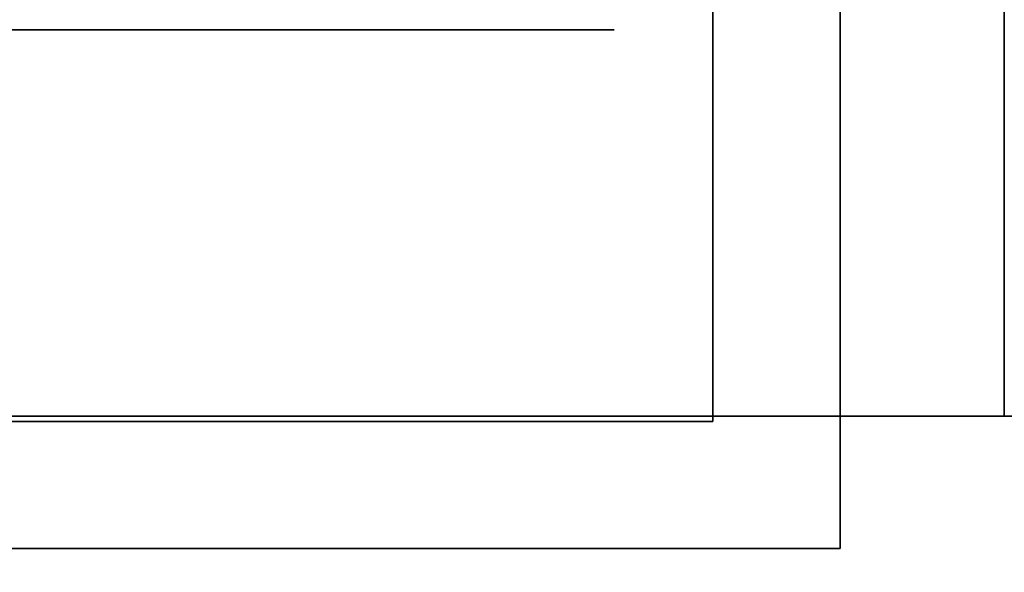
# Model space of a CAD drawing. Extents: x -1299 to -1246.9, y 2743.7 to 2747.9.
# Tile 136 of 256: x -1297.0293 to -1296.9921, y 2746.9406 to 2746.9614. Entities that reach past the tile are written whole.
import ezdxf

# ---------------------------------------------------------------- set-up
doc = ezdxf.new("R2010")
doc.units = 0
doc.header["$LTSCALE"] = 150
doc.header["$MEASUREMENT"] = 0
doc.layers.add('3DFACE_BOLT', color=7, linetype='CONTINUOUS')
doc.layers.add('3DFACE_SHAPE', color=7, linetype='CONTINUOUS')

msp = doc.modelspace()

# ---------------------------------------------------------------- linework, layer by layer
at = {"layer": '3DFACE_BOLT', "color": 1}
for points, invisible_edges in [([(-1297.027827, 2746.928449, 0.065528), (-1297.028219, 2746.928449, 0.068), (-1297.027827, 2746.978449, 0.065528)], 14), ([(-1297.027827, 2746.978449, 0.065528), (-1297.028219, 2746.928449, 0.068), (-1297.028219, 2746.978449, 0.068)], 3), ([(-1297.028219, 2746.928449, 0.068), (-1297.027827, 2746.928449, 0.070472), (-1297.028219, 2746.978449, 0.068)], 14), ([(-1297.028219, 2746.978449, 0.068), (-1297.027827, 2746.928449, 0.070472), (-1297.027827, 2746.978449, 0.070472)], 3), ([(-1297.027827, 2746.928449, 0.135528), (-1297.028219, 2746.928449, 0.138), (-1297.027827, 2746.978449, 0.135528)], 14), ([(-1297.027827, 2746.978449, 0.135528), (-1297.028219, 2746.928449, 0.138), (-1297.028219, 2746.978449, 0.138)], 3), ([(-1297.028219, 2746.928449, 0.138), (-1297.027827, 2746.928449, 0.140472), (-1297.028219, 2746.978449, 0.138)], 14), ([(-1297.028219, 2746.978449, 0.138), (-1297.027827, 2746.928449, 0.140472), (-1297.027827, 2746.978449, 0.140472)], 3), ([(-1297.026691, 2746.928449, 0.063298), (-1297.027827, 2746.928449, 0.065528), (-1297.026691, 2746.978449, 0.063298)], 14), ([(-1297.026691, 2746.978449, 0.063298), (-1297.027827, 2746.928449, 0.065528), (-1297.027827, 2746.978449, 0.065528)], 3), ([(-1297.027827, 2746.928449, 0.070472), (-1297.026691, 2746.928449, 0.072702), (-1297.027827, 2746.978449, 0.070472)], 14), ([(-1297.027827, 2746.978449, 0.070472), (-1297.026691, 2746.928449, 0.072702), (-1297.026691, 2746.978449, 0.072702)], 3), ([(-1297.026691, 2746.928449, 0.133298), (-1297.027827, 2746.928449, 0.135528), (-1297.026691, 2746.978449, 0.133298)], 14), ([(-1297.026691, 2746.978449, 0.133298), (-1297.027827, 2746.928449, 0.135528), (-1297.027827, 2746.978449, 0.135528)], 3), ([(-1297.027827, 2746.928449, 0.140472), (-1297.026691, 2746.928449, 0.142702), (-1297.027827, 2746.978449, 0.140472)], 14), ([(-1297.027827, 2746.978449, 0.140472), (-1297.026691, 2746.928449, 0.142702), (-1297.026691, 2746.978449, 0.142702)], 3), ([(-1297.024921, 2746.928449, 0.061528), (-1297.026691, 2746.928449, 0.063298), (-1297.024921, 2746.978449, 0.061528)], 14), ([(-1297.024921, 2746.978449, 0.061528), (-1297.026691, 2746.928449, 0.063298), (-1297.026691, 2746.978449, 0.063298)], 3), ([(-1297.026691, 2746.928449, 0.072702), (-1297.024921, 2746.928449, 0.074472), (-1297.026691, 2746.978449, 0.072702)], 14), ([(-1297.026691, 2746.978449, 0.072702), (-1297.024921, 2746.928449, 0.074472), (-1297.024921, 2746.978449, 0.074472)], 3), ([(-1297.024921, 2746.928449, 0.131528), (-1297.026691, 2746.928449, 0.133298), (-1297.024921, 2746.978449, 0.131528)], 14), ([(-1297.024921, 2746.978449, 0.131528), (-1297.026691, 2746.928449, 0.133298), (-1297.026691, 2746.978449, 0.133298)], 3), ([(-1297.026691, 2746.928449, 0.142702), (-1297.024921, 2746.928449, 0.144472), (-1297.026691, 2746.978449, 0.142702)], 14), ([(-1297.026691, 2746.978449, 0.142702), (-1297.024921, 2746.928449, 0.144472), (-1297.024921, 2746.978449, 0.144472)], 3), ([(-1297.022691, 2746.928449, 0.060392), (-1297.024921, 2746.928449, 0.061528), (-1297.022691, 2746.978449, 0.060392)], 14), ([(-1297.022691, 2746.978449, 0.060392), (-1297.024921, 2746.928449, 0.061528), (-1297.024921, 2746.978449, 0.061528)], 3), ([(-1297.024921, 2746.928449, 0.074472), (-1297.022691, 2746.928449, 0.075608), (-1297.024921, 2746.978449, 0.074472)], 14), ([(-1297.024921, 2746.978449, 0.074472), (-1297.022691, 2746.928449, 0.075608), (-1297.022691, 2746.978449, 0.075608)], 3), ([(-1297.022691, 2746.928449, 0.130392), (-1297.024921, 2746.928449, 0.131528), (-1297.022691, 2746.978449, 0.130392)], 14), ([(-1297.022691, 2746.978449, 0.130392), (-1297.024921, 2746.928449, 0.131528), (-1297.024921, 2746.978449, 0.131528)], 3), ([(-1297.024921, 2746.928449, 0.144472), (-1297.022691, 2746.928449, 0.145608), (-1297.024921, 2746.978449, 0.144472)], 14), ([(-1297.024921, 2746.978449, 0.144472), (-1297.022691, 2746.928449, 0.145608), (-1297.022691, 2746.978449, 0.145608)], 3), ([(-1297.020219, 2746.928449, 0.06), (-1297.022691, 2746.928449, 0.060392), (-1297.020219, 2746.978449, 0.06)], 14), ([(-1297.020219, 2746.978449, 0.06), (-1297.022691, 2746.928449, 0.060392), (-1297.022691, 2746.978449, 0.060392)], 3), ([(-1297.022691, 2746.928449, 0.075608), (-1297.020219, 2746.928449, 0.076), (-1297.022691, 2746.978449, 0.075608)], 14), ([(-1297.022691, 2746.978449, 0.075608), (-1297.020219, 2746.928449, 0.076), (-1297.020219, 2746.978449, 0.076)], 3), ([(-1297.020219, 2746.928449, 0.13), (-1297.022691, 2746.928449, 0.130392), (-1297.020219, 2746.978449, 0.13)], 14), ([(-1297.020219, 2746.978449, 0.13), (-1297.022691, 2746.928449, 0.130392), (-1297.022691, 2746.978449, 0.130392)], 3), ([(-1297.022691, 2746.928449, 0.145608), (-1297.020219, 2746.928449, 0.146), (-1297.022691, 2746.978449, 0.145608)], 14), ([(-1297.022691, 2746.978449, 0.145608), (-1297.020219, 2746.928449, 0.146), (-1297.020219, 2746.978449, 0.146)], 3), ([(-1297.017747, 2746.928449, 0.060392), (-1297.020219, 2746.928449, 0.06), (-1297.017747, 2746.978449, 0.060392)], 14), ([(-1297.017747, 2746.978449, 0.060392), (-1297.020219, 2746.928449, 0.06), (-1297.020219, 2746.978449, 0.06)], 3), ([(-1297.020219, 2746.928449, 0.076), (-1297.017747, 2746.928449, 0.075608), (-1297.020219, 2746.978449, 0.076)], 14), ([(-1297.020219, 2746.978449, 0.076), (-1297.017747, 2746.928449, 0.075608), (-1297.017747, 2746.978449, 0.075608)], 3), ([(-1297.017747, 2746.928449, 0.130392), (-1297.020219, 2746.928449, 0.13), (-1297.017747, 2746.978449, 0.130392)], 14), ([(-1297.017747, 2746.978449, 0.130392), (-1297.020219, 2746.928449, 0.13), (-1297.020219, 2746.978449, 0.13)], 3), ([(-1297.020219, 2746.928449, 0.146), (-1297.017747, 2746.928449, 0.145608), (-1297.020219, 2746.978449, 0.146)], 14), ([(-1297.020219, 2746.978449, 0.146), (-1297.017747, 2746.928449, 0.145608), (-1297.017747, 2746.978449, 0.145608)], 3), ([(-1297.015516, 2746.928449, 0.061528), (-1297.017747, 2746.928449, 0.060392), (-1297.015516, 2746.978449, 0.061528)], 14), ([(-1297.015516, 2746.978449, 0.061528), (-1297.017747, 2746.928449, 0.060392), (-1297.017747, 2746.978449, 0.060392)], 3), ([(-1297.017747, 2746.928449, 0.075608), (-1297.015516, 2746.928449, 0.074472), (-1297.017747, 2746.978449, 0.075608)], 14), ([(-1297.017747, 2746.978449, 0.075608), (-1297.015516, 2746.928449, 0.074472), (-1297.015516, 2746.978449, 0.074472)], 3), ([(-1297.015516, 2746.928449, 0.131528), (-1297.017747, 2746.928449, 0.130392), (-1297.015516, 2746.978449, 0.131528)], 14), ([(-1297.015516, 2746.978449, 0.131528), (-1297.017747, 2746.928449, 0.130392), (-1297.017747, 2746.978449, 0.130392)], 3), ([(-1297.017747, 2746.928449, 0.145608), (-1297.015516, 2746.928449, 0.144472), (-1297.017747, 2746.978449, 0.145608)], 14), ([(-1297.017747, 2746.978449, 0.145608), (-1297.015516, 2746.928449, 0.144472), (-1297.015516, 2746.978449, 0.144472)], 3), ([(-1297.013747, 2746.928449, 0.063298), (-1297.015516, 2746.928449, 0.061528), (-1297.013747, 2746.978449, 0.063298)], 14), ([(-1297.013747, 2746.978449, 0.063298), (-1297.015516, 2746.928449, 0.061528), (-1297.015516, 2746.978449, 0.061528)], 3), ([(-1297.015516, 2746.928449, 0.074472), (-1297.013747, 2746.928449, 0.072702), (-1297.015516, 2746.978449, 0.074472)], 14), ([(-1297.015516, 2746.978449, 0.074472), (-1297.013747, 2746.928449, 0.072702), (-1297.013747, 2746.978449, 0.072702)], 3), ([(-1297.013747, 2746.928449, 0.133298), (-1297.015516, 2746.928449, 0.131528), (-1297.013747, 2746.978449, 0.133298)], 14), ([(-1297.013747, 2746.978449, 0.133298), (-1297.015516, 2746.928449, 0.131528), (-1297.015516, 2746.978449, 0.131528)], 3), ([(-1297.015516, 2746.928449, 0.144472), (-1297.013747, 2746.928449, 0.142702), (-1297.015516, 2746.978449, 0.144472)], 14), ([(-1297.015516, 2746.978449, 0.144472), (-1297.013747, 2746.928449, 0.142702), (-1297.013747, 2746.978449, 0.142702)], 3), ([(-1297.01261, 2746.928449, 0.065528), (-1297.013747, 2746.928449, 0.063298), (-1297.01261, 2746.978449, 0.065528)], 14), ([(-1297.01261, 2746.978449, 0.065528), (-1297.013747, 2746.928449, 0.063298), (-1297.013747, 2746.978449, 0.063298)], 3), ([(-1297.013747, 2746.928449, 0.072702), (-1297.01261, 2746.928449, 0.070472), (-1297.013747, 2746.978449, 0.072702)], 14), ([(-1297.013747, 2746.978449, 0.072702), (-1297.01261, 2746.928449, 0.070472), (-1297.01261, 2746.978449, 0.070472)], 3), ([(-1297.01261, 2746.928449, 0.135528), (-1297.013747, 2746.928449, 0.133298), (-1297.01261, 2746.978449, 0.135528)], 14), ([(-1297.01261, 2746.978449, 0.135528), (-1297.013747, 2746.928449, 0.133298), (-1297.013747, 2746.978449, 0.133298)], 3), ([(-1297.013747, 2746.928449, 0.142702), (-1297.01261, 2746.928449, 0.140472), (-1297.013747, 2746.978449, 0.142702)], 14), ([(-1297.013747, 2746.978449, 0.142702), (-1297.01261, 2746.928449, 0.140472), (-1297.01261, 2746.978449, 0.140472)], 3), ([(-1297.012219, 2746.928449, 0.068), (-1297.01261, 2746.928449, 0.065528), (-1297.012219, 2746.978449, 0.068)], 14), ([(-1297.012219, 2746.978449, 0.068), (-1297.01261, 2746.928449, 0.065528), (-1297.01261, 2746.978449, 0.065528)], 3), ([(-1297.01261, 2746.928449, 0.070472), (-1297.012219, 2746.928449, 0.068), (-1297.01261, 2746.978449, 0.070472)], 14), ([(-1297.01261, 2746.978449, 0.070472), (-1297.012219, 2746.928449, 0.068), (-1297.012219, 2746.978449, 0.068)], 3), ([(-1297.012219, 2746.928449, 0.138), (-1297.01261, 2746.928449, 0.135528), (-1297.012219, 2746.978449, 0.138)], 14), ([(-1297.012219, 2746.978449, 0.138), (-1297.01261, 2746.928449, 0.135528), (-1297.01261, 2746.978449, 0.135528)], 3), ([(-1297.01261, 2746.928449, 0.140472), (-1297.012219, 2746.928449, 0.138), (-1297.01261, 2746.978449, 0.140472)], 14), ([(-1297.01261, 2746.978449, 0.140472), (-1297.012219, 2746.928449, 0.138), (-1297.012219, 2746.978449, 0.138)], 3), ([(-1297.026906, 2746.946249, 0.056417), (-1297.033594, 2746.946249, 0.068), (-1297.026906, 2746.961049, 0.056417)], 14), ([(-1297.026906, 2746.961049, 0.056417), (-1297.033594, 2746.946249, 0.068), (-1297.033594, 2746.961049, 0.068)], 3), ([(-1297.033594, 2746.946249, 0.068), (-1297.026906, 2746.946249, 0.079583), (-1297.033594, 2746.961049, 0.068)], 14), ([(-1297.033594, 2746.961049, 0.068), (-1297.026906, 2746.946249, 0.079583), (-1297.026906, 2746.961049, 0.079583)], 3), ([(-1297.026906, 2746.961049, 0.056417), (-1297.033594, 2746.961049, 0.068), (-1297.026906, 2746.961049, 0.079583)], 12), ([(-1297.026906, 2746.946249, 0.126417), (-1297.033594, 2746.946249, 0.138), (-1297.026906, 2746.961049, 0.126417)], 14), ([(-1297.026906, 2746.961049, 0.126417), (-1297.033594, 2746.946249, 0.138), (-1297.033594, 2746.961049, 0.138)], 3), ([(-1297.033594, 2746.946249, 0.138), (-1297.026906, 2746.946249, 0.149583), (-1297.033594, 2746.961049, 0.138)], 14), ([(-1297.033594, 2746.961049, 0.138), (-1297.026906, 2746.946249, 0.149583), (-1297.026906, 2746.961049, 0.149583)], 3), ([(-1297.026906, 2746.961049, 0.126417), (-1297.033594, 2746.961049, 0.138), (-1297.026906, 2746.961049, 0.149583)], 12), ([(-1297.013531, 2746.946249, 0.056417), (-1297.026906, 2746.946249, 0.056417), (-1297.013531, 2746.961049, 0.056417)], 14), ([(-1297.013531, 2746.961049, 0.056417), (-1297.026906, 2746.946249, 0.056417), (-1297.026906, 2746.961049, 0.056417)], 3), ([(-1297.026906, 2746.946249, 0.079583), (-1297.013531, 2746.946249, 0.079583), (-1297.026906, 2746.961049, 0.079583)], 14), ([(-1297.026906, 2746.961049, 0.079583), (-1297.013531, 2746.946249, 0.079583), (-1297.013531, 2746.961049, 0.079583)], 3), ([(-1297.013531, 2746.961049, 0.056417), (-1297.026906, 2746.961049, 0.056417), (-1297.013531, 2746.961049, 0.079583)], 14), ([(-1297.013531, 2746.961049, 0.079583), (-1297.026906, 2746.961049, 0.056417), (-1297.026906, 2746.961049, 0.079583)], 3), ([(-1297.013531, 2746.946249, 0.126417), (-1297.026906, 2746.946249, 0.126417), (-1297.013531, 2746.961049, 0.126417)], 14), ([(-1297.013531, 2746.961049, 0.126417), (-1297.026906, 2746.946249, 0.126417), (-1297.026906, 2746.961049, 0.126417)], 3), ([(-1297.026906, 2746.946249, 0.149583), (-1297.013531, 2746.946249, 0.149583), (-1297.026906, 2746.961049, 0.149583)], 14), ([(-1297.026906, 2746.961049, 0.149583), (-1297.013531, 2746.946249, 0.149583), (-1297.013531, 2746.961049, 0.149583)], 3), ([(-1297.013531, 2746.961049, 0.126417), (-1297.026906, 2746.961049, 0.126417), (-1297.013531, 2746.961049, 0.149583)], 14), ([(-1297.013531, 2746.961049, 0.149583), (-1297.026906, 2746.961049, 0.126417), (-1297.026906, 2746.961049, 0.149583)], 3), ([(-1297.006844, 2746.946249, 0.068), (-1297.013531, 2746.946249, 0.056417), (-1297.006844, 2746.961049, 0.068)], 14), ([(-1297.006844, 2746.961049, 0.068), (-1297.013531, 2746.946249, 0.056417), (-1297.013531, 2746.961049, 0.056417)], 3), ([(-1297.013531, 2746.946249, 0.079583), (-1297.006844, 2746.946249, 0.068), (-1297.013531, 2746.961049, 0.079583)], 14), ([(-1297.013531, 2746.961049, 0.079583), (-1297.006844, 2746.946249, 0.068), (-1297.006844, 2746.961049, 0.068)], 3), ([(-1297.006844, 2746.961049, 0.068), (-1297.013531, 2746.961049, 0.056417), (-1297.013531, 2746.961049, 0.079583)], 2), ([(-1297.006844, 2746.946249, 0.138), (-1297.013531, 2746.946249, 0.126417), (-1297.006844, 2746.961049, 0.138)], 14), ([(-1297.006844, 2746.961049, 0.138), (-1297.013531, 2746.946249, 0.126417), (-1297.013531, 2746.961049, 0.126417)], 3), ([(-1297.013531, 2746.946249, 0.149583), (-1297.006844, 2746.946249, 0.138), (-1297.013531, 2746.961049, 0.149583)], 14), ([(-1297.013531, 2746.961049, 0.149583), (-1297.006844, 2746.946249, 0.138), (-1297.006844, 2746.961049, 0.138)], 3), ([(-1297.006844, 2746.961049, 0.138), (-1297.013531, 2746.961049, 0.126417), (-1297.013531, 2746.961049, 0.149583)], 2), ([(-1297.026906, 2746.946249, 0.079583), (-1297.033594, 2746.946249, 0.068), (-1297.026906, 2746.946249, 0.056417)], 12), ([(-1297.026906, 2746.946249, 0.149583), (-1297.033594, 2746.946249, 0.138), (-1297.026906, 2746.946249, 0.126417)], 12), ([(-1297.013531, 2746.946249, 0.079583), (-1297.026906, 2746.946249, 0.079583), (-1297.013531, 2746.946249, 0.056417)], 14), ([(-1297.013531, 2746.946249, 0.056417), (-1297.026906, 2746.946249, 0.079583), (-1297.026906, 2746.946249, 0.056417)], 3), ([(-1297.013531, 2746.946249, 0.149583), (-1297.026906, 2746.946249, 0.149583), (-1297.013531, 2746.946249, 0.126417)], 14), ([(-1297.013531, 2746.946249, 0.126417), (-1297.026906, 2746.946249, 0.149583), (-1297.026906, 2746.946249, 0.126417)], 3), ([(-1297.006844, 2746.946249, 0.068), (-1297.013531, 2746.946249, 0.079583), (-1297.013531, 2746.946249, 0.056417)], 2), ([(-1297.006844, 2746.946249, 0.138), (-1297.013531, 2746.946249, 0.149583), (-1297.013531, 2746.946249, 0.126417)], 2)]:
    msp.add_3dface(points, dxfattribs=dict(at, invisible_edges=invisible_edges))
at = {"layer": '3DFACE_SHAPE', "color": 13}
for points, invisible_edges in [([(-1297.046219, 2747.884449, 0.206), (-1297.046219, 2746.946449, 0.206), (-1296.944219, 2747.884449, 0.206)], 2), ([(-1297.046219, 2746.946449, 0.206), (-1296.944219, 2746.946449, 0.206), (-1296.944219, 2747.884449, 0.206)], 12), ([(-1296.998319, 2747.884449, 0.198), (-1296.998319, 2746.946449, 0.198), (-1297.046219, 2747.884449, 0.198)], 2), ([(-1296.998319, 2746.946449, 0.198), (-1297.046219, 2746.946449, 0.198), (-1297.046219, 2747.884449, 0.198)], 12), ([(-1297.046219, 2747.884449, 0.008), (-1297.046219, 2746.946449, 0.008), (-1296.998319, 2747.884449, 0.008)], 2), ([(-1297.046219, 2746.946449, 0.008), (-1296.998319, 2746.946449, 0.008), (-1296.998319, 2747.884449, 0.008)], 12), ([(-1296.944219, 2747.884449), (-1296.944219, 2746.946449), (-1297.046219, 2747.884449)], 2), ([(-1296.944219, 2746.946449), (-1297.046219, 2746.946449), (-1297.046219, 2747.884449)], 12), ([(-1296.998319, 2747.884449, 0.198), (-1296.998319, 2746.966449, 0.1465), (-1296.998319, 2746.946449, 0.198)], 3), ([(-1296.998319, 2747.808449, 0.0595), (-1296.998319, 2747.884449, 0.008), (-1296.998319, 2746.946449, 0.008)], 13), ([(-1296.992119, 2746.966449, 0.0595), (-1296.992119, 2746.946449, 0.008), (-1296.992119, 2747.884449, 0.008)], 13), ([(-1296.992119, 2747.884449, 0.008), (-1296.992119, 2746.946449, 0.008), (-1296.944219, 2747.884449, 0.008)], 2), ([(-1296.992119, 2746.946449, 0.008), (-1296.944219, 2746.946449, 0.008), (-1296.944219, 2747.884449, 0.008)], 12), ([(-1296.944219, 2747.884449, 0.198), (-1296.944219, 2746.946449, 0.198), (-1296.992119, 2747.858449, 0.198)], 14), ([(-1296.944219, 2746.946449, 0.198), (-1296.992119, 2747.808449, 0.198), (-1296.992119, 2747.858449, 0.198)], 13), ([(-1296.998319, 2746.946449, 0.008), (-1296.998319, 2746.966449, 0.0595), (-1296.998319, 2747.808449, 0.0595)], 15), ([(-1296.992119, 2746.966449, 0.198), (-1296.992119, 2747.808449, 0.198), (-1296.944219, 2746.946449, 0.198)], 14), ([(-1297.003119, 2746.946249, 0.033), (-1297.003119, 2746.972459, 0.06199), (-1297.003119, 2746.992449, 0.033)], 3), ([(-1297.003119, 2746.966449, 0.173), (-1297.003119, 2746.946249, 0.173), (-1296.998319, 2746.992449, 0.173)], 14), ([(-1296.998319, 2746.992449, 0.173), (-1297.003119, 2746.946249, 0.173), (-1296.998319, 2746.941449, 0.173)], 3), ([(-1297.003119, 2746.946249, 0.033), (-1296.998319, 2746.992449, 0.033), (-1296.998319, 2746.941449, 0.033)], 13), ([(-1297.003119, 2746.946249, 0.033), (-1297.003119, 2746.992449, 0.033), (-1296.998319, 2746.992449, 0.033)], 12), ([(-1296.998319, 2746.941449, 0.173), (-1296.998319, 2746.972459, 0.14401), (-1296.998319, 2746.992449, 0.173)], 3), ([(-1296.998319, 2746.992449, 0.033), (-1296.998319, 2746.966449, 0.0595), (-1296.998319, 2746.960438, 0.06199)], 13), ([(-1296.998319, 2746.992449, 0.033), (-1296.998319, 2746.960438, 0.06199), (-1296.998319, 2746.941449, 0.033)], 3), ([(-1297.003119, 2746.946249, 0.033), (-1297.003119, 2746.966449, 0.0595), (-1297.003119, 2746.972459, 0.06199)], 13), ([(-1296.998319, 2746.966449, 0.1465), (-1296.998319, 2746.972459, 0.14401), (-1296.998319, 2746.941449, 0.173)], 14), ([(-1297.003119, 2746.966449, 0.1465), (-1297.003119, 2746.960438, 0.14401), (-1297.003119, 2746.966449, 0.173)], 14), ([(-1297.003119, 2746.966449, 0.173), (-1297.003119, 2746.960438, 0.14401), (-1297.003119, 2746.946249, 0.173)], 15), ([(-1297.003119, 2746.966449, 0.0765), (-1297.003119, 2746.960438, 0.07401), (-1297.003119, 2746.966449, 0.1295)], 14), ([(-1297.003119, 2746.960438, 0.07401), (-1297.003119, 2746.957949, 0.068), (-1297.003119, 2746.966449, 0.1295)], 14), ([(-1297.003119, 2746.966449, 0.1295), (-1297.003119, 2746.957949, 0.068), (-1297.003119, 2746.960438, 0.13199)], 15), ([(-1297.003119, 2746.960438, 0.06199), (-1297.003119, 2746.966449, 0.0595), (-1297.003119, 2746.946249, 0.033)], 14), ([(-1297.003119, 2746.960438, 0.13199), (-1296.998319, 2746.960438, 0.13199), (-1297.003119, 2746.966449, 0.1295)], 3), ([(-1296.998319, 2746.960438, 0.13199), (-1296.998319, 2746.966449, 0.1295), (-1297.003119, 2746.966449, 0.1295)], 14), ([(-1297.003119, 2746.966449, 0.1465), (-1296.998319, 2746.966449, 0.1465), (-1297.003119, 2746.960438, 0.14401)], 3), ([(-1296.998319, 2746.966449, 0.1465), (-1296.998319, 2746.960438, 0.14401), (-1297.003119, 2746.960438, 0.14401)], 14), ([(-1297.003119, 2746.960438, 0.06199), (-1296.998319, 2746.960438, 0.06199), (-1297.003119, 2746.966449, 0.0595)], 3), ([(-1296.998319, 2746.960438, 0.06199), (-1296.998319, 2746.966449, 0.0595), (-1297.003119, 2746.966449, 0.0595)], 14), ([(-1297.003119, 2746.966449, 0.0765), (-1296.998319, 2746.966449, 0.0765), (-1297.003119, 2746.960438, 0.07401)], 3), ([(-1296.998319, 2746.966449, 0.0765), (-1296.998319, 2746.960438, 0.07401), (-1297.003119, 2746.960438, 0.07401)], 14), ([(-1296.998319, 2746.960438, 0.14401), (-1296.998319, 2746.966449, 0.1465), (-1296.998319, 2746.941449, 0.138)], 14), ([(-1296.998319, 2746.941449, 0.138), (-1296.998319, 2746.966449, 0.1465), (-1296.998319, 2746.941449, 0.173)], 15), ([(-1296.998319, 2746.960438, 0.07401), (-1296.998319, 2746.966449, 0.0765), (-1296.998319, 2746.960438, 0.13199)], 14), ([(-1296.998319, 2746.966449, 0.0765), (-1296.998319, 2746.966449, 0.1295), (-1296.998319, 2746.960438, 0.13199)], 13), ([(-1296.998319, 2746.966449, 0.1465), (-1296.992119, 2746.966449, 0.1465), (-1296.998319, 2746.960438, 0.14401)], 3), ([(-1296.992119, 2746.966449, 0.1465), (-1296.992119, 2746.960438, 0.14401), (-1296.998319, 2746.960438, 0.14401)], 14), ([(-1296.998319, 2746.960438, 0.13199), (-1296.992119, 2746.960438, 0.13199), (-1296.998319, 2746.966449, 0.1295)], 3), ([(-1296.992119, 2746.960438, 0.13199), (-1296.992119, 2746.966449, 0.1295), (-1296.998319, 2746.966449, 0.1295)], 14), ([(-1296.998319, 2746.966449, 0.0765), (-1296.992119, 2746.966449, 0.0765), (-1296.998319, 2746.960438, 0.07401)], 3), ([(-1296.992119, 2746.966449, 0.0765), (-1296.992119, 2746.960438, 0.07401), (-1296.998319, 2746.960438, 0.07401)], 14), ([(-1296.998319, 2746.960438, 0.06199), (-1296.992119, 2746.960438, 0.06199), (-1296.998319, 2746.966449, 0.0595)], 3), ([(-1296.992119, 2746.960438, 0.06199), (-1296.992119, 2746.966449, 0.0595), (-1296.998319, 2746.966449, 0.0595)], 14), ([(-1296.998319, 2746.966449, 0.1465), (-1296.998319, 2746.960438, 0.14401), (-1296.998319, 2746.946449, 0.198)], 14), ([(-1296.998319, 2746.966449, 0.0765), (-1296.998319, 2746.960438, 0.07401), (-1296.998319, 2746.966449, 0.1295)], 14), ([(-1296.998319, 2746.960438, 0.07401), (-1296.998319, 2746.957949, 0.068), (-1296.998319, 2746.966449, 0.1295)], 14), ([(-1296.998319, 2746.966449, 0.1295), (-1296.998319, 2746.957949, 0.068), (-1296.998319, 2746.960438, 0.13199)], 3), ([(-1296.998319, 2746.960438, 0.06199), (-1296.998319, 2746.966449, 0.0595), (-1296.998319, 2746.946449, 0.008)], 14), ([(-1296.992119, 2746.966449, 0.0595), (-1296.992119, 2746.960438, 0.06199), (-1296.992119, 2746.946449, 0.008)], 14), ([(-1296.992119, 2746.966449, 0.1295), (-1296.992119, 2746.960438, 0.13199), (-1296.992119, 2746.966449, 0.0765)], 14), ([(-1296.992119, 2746.960438, 0.13199), (-1296.992119, 2746.957949, 0.138), (-1296.992119, 2746.966449, 0.0765)], 14), ([(-1296.992119, 2746.966449, 0.0765), (-1296.992119, 2746.957949, 0.138), (-1296.992119, 2746.960438, 0.07401)], 15), ([(-1296.992119, 2746.946449, 0.198), (-1296.992119, 2746.960438, 0.14401), (-1296.992119, 2746.966449, 0.198)], 3), ([(-1296.992119, 2746.960438, 0.14401), (-1296.992119, 2746.966449, 0.1465), (-1296.992119, 2746.966449, 0.198)], 14), ([(-1296.992119, 2746.946449, 0.198), (-1296.992119, 2746.966449, 0.198), (-1296.944219, 2746.946449, 0.198)], 2), ([(-1297.003119, 2746.960438, 0.14401), (-1297.003119, 2746.957949, 0.138), (-1297.003119, 2746.946249, 0.173)], 14), ([(-1297.003119, 2746.957949, 0.138), (-1297.003119, 2746.960438, 0.13199), (-1297.003119, 2746.946249, 0.033)], 14), ([(-1297.003119, 2746.957949, 0.068), (-1297.003119, 2746.946249, 0.033), (-1297.003119, 2746.960438, 0.13199)], 15), ([(-1297.003119, 2746.957949, 0.068), (-1297.003119, 2746.960438, 0.06199), (-1297.003119, 2746.946249, 0.033)], 14), ([(-1297.003119, 2746.960438, 0.14401), (-1296.998319, 2746.960438, 0.14401), (-1297.003119, 2746.957949, 0.138)], 3), ([(-1296.998319, 2746.960438, 0.14401), (-1296.998319, 2746.957949, 0.138), (-1297.003119, 2746.957949, 0.138)], 14), ([(-1297.003119, 2746.957949, 0.138), (-1296.998319, 2746.957949, 0.138), (-1297.003119, 2746.960438, 0.13199)], 3), ([(-1296.998319, 2746.957949, 0.138), (-1296.998319, 2746.960438, 0.13199), (-1297.003119, 2746.960438, 0.13199)], 14), ([(-1297.003119, 2746.960438, 0.07401), (-1296.998319, 2746.960438, 0.07401), (-1297.003119, 2746.957949, 0.068)], 3), ([(-1296.998319, 2746.960438, 0.07401), (-1296.998319, 2746.957949, 0.068), (-1297.003119, 2746.957949, 0.068)], 14), ([(-1297.003119, 2746.957949, 0.068), (-1296.998319, 2746.957949, 0.068), (-1297.003119, 2746.960438, 0.06199)], 3), ([(-1296.998319, 2746.957949, 0.068), (-1296.998319, 2746.960438, 0.06199), (-1297.003119, 2746.960438, 0.06199)], 14), ([(-1296.998319, 2746.957949, 0.138), (-1296.998319, 2746.960438, 0.14401), (-1296.998319, 2746.941449, 0.138)], 14), ([(-1296.998319, 2746.960438, 0.13199), (-1296.998319, 2746.957949, 0.138), (-1296.998319, 2746.960438, 0.07401)], 14), ([(-1296.998319, 2746.957949, 0.138), (-1296.998319, 2746.941449, 0.138), (-1296.998319, 2746.960438, 0.07401)], 15), ([(-1296.998319, 2746.960438, 0.07401), (-1296.998319, 2746.941449, 0.138), (-1296.998319, 2746.957949, 0.068)], 3), ([(-1296.998319, 2746.941449, 0.033), (-1296.998319, 2746.960438, 0.06199), (-1296.998319, 2746.941449, 0.068)], 3), ([(-1296.998319, 2746.960438, 0.06199), (-1296.998319, 2746.957949, 0.068), (-1296.998319, 2746.941449, 0.068)], 14), ([(-1296.998319, 2746.960438, 0.14401), (-1296.992119, 2746.960438, 0.14401), (-1296.998319, 2746.957949, 0.138)], 3), ([(-1296.992119, 2746.960438, 0.14401), (-1296.992119, 2746.957949, 0.138), (-1296.998319, 2746.957949, 0.138)], 14), ([(-1296.998319, 2746.957949, 0.138), (-1296.992119, 2746.957949, 0.138), (-1296.998319, 2746.960438, 0.13199)], 3), ([(-1296.992119, 2746.957949, 0.138), (-1296.992119, 2746.960438, 0.13199), (-1296.998319, 2746.960438, 0.13199)], 14), ([(-1296.998319, 2746.960438, 0.07401), (-1296.992119, 2746.960438, 0.07401), (-1296.998319, 2746.957949, 0.068)], 3), ([(-1296.992119, 2746.960438, 0.07401), (-1296.992119, 2746.957949, 0.068), (-1296.998319, 2746.957949, 0.068)], 14), ([(-1296.998319, 2746.957949, 0.068), (-1296.992119, 2746.957949, 0.068), (-1296.998319, 2746.960438, 0.06199)], 3), ([(-1296.992119, 2746.957949, 0.068), (-1296.992119, 2746.960438, 0.06199), (-1296.998319, 2746.960438, 0.06199)], 14), ([(-1296.998319, 2746.946449, 0.198), (-1296.998319, 2746.960438, 0.14401), (-1296.998319, 2746.957949, 0.138)], 13), ([(-1296.998319, 2746.957949, 0.138), (-1296.998319, 2746.960438, 0.13199), (-1296.998319, 2746.946449, 0.008)], 14), ([(-1296.998319, 2746.957949, 0.068), (-1296.998319, 2746.946449, 0.008), (-1296.998319, 2746.960438, 0.13199)], 15), ([(-1296.998319, 2746.957949, 0.068), (-1296.998319, 2746.960438, 0.06199), (-1296.998319, 2746.946449, 0.008)], 14), ([(-1296.992119, 2746.960438, 0.06199), (-1296.992119, 2746.957949, 0.068), (-1296.992119, 2746.946449, 0.008)], 14), ([(-1296.992119, 2746.957949, 0.068), (-1296.992119, 2746.960438, 0.07401), (-1296.992119, 2746.946449, 0.198)], 14), ([(-1296.992119, 2746.957949, 0.138), (-1296.992119, 2746.946449, 0.198), (-1296.992119, 2746.960438, 0.07401)], 15), ([(-1296.992119, 2746.957949, 0.138), (-1296.992119, 2746.960438, 0.14401), (-1296.992119, 2746.946449, 0.198)], 14), ([(-1297.003119, 2746.946249, 0.173), (-1297.003119, 2746.957949, 0.138), (-1297.003119, 2746.946249, 0.033)], 3), ([(-1296.998319, 2746.941449, 0.138), (-1296.998319, 2746.941449, 0.068), (-1296.998319, 2746.957949, 0.068)], 14), ([(-1296.998319, 2746.946449, 0.198), (-1296.998319, 2746.957949, 0.138), (-1296.998319, 2746.946449, 0.008)], 3), ([(-1296.992119, 2746.946449, 0.008), (-1296.992119, 2746.957949, 0.068), (-1296.992119, 2746.946449, 0.198)], 3), ([(-1297.020219, 2746.946249, 0.173), (-1297.026229, 2746.946249, 0.14401), (-1297.049319, 2746.946249, 0.173)], 15), ([(-1297.026229, 2746.946249, 0.14401), (-1297.028719, 2746.946249, 0.138), (-1297.049319, 2746.946249, 0.173)], 14), ([(-1297.028719, 2746.946249, 0.068), (-1297.049319, 2746.946249, 0.173), (-1297.028719, 2746.946249, 0.138)], 15), ([(-1297.049319, 2746.946249, 0.173), (-1297.028719, 2746.946249, 0.068), (-1297.049319, 2746.946249, 0.033)], 3), ([(-1297.028719, 2746.946249, 0.068), (-1297.026229, 2746.946249, 0.06199), (-1297.049319, 2746.946249, 0.033)], 14), ([(-1297.049319, 2746.946249, 0.033), (-1297.026229, 2746.946249, 0.06199), (-1297.003119, 2746.946249, 0.033)], 3), ([(-1296.998319, 2746.941449, 0.173), (-1297.020219, 2746.946249, 0.173), (-1297.049319, 2746.941449, 0.173)], 3), ([(-1297.020219, 2746.946249, 0.173), (-1297.049319, 2746.946249, 0.173), (-1297.049319, 2746.941449, 0.173)], 12), ([(-1297.049319, 2746.946249, 0.033), (-1297.003119, 2746.946249, 0.033), (-1297.049319, 2746.941449, 0.033)], 2), ([(-1297.049319, 2746.941449, 0.033), (-1297.003119, 2746.946249, 0.033), (-1296.998319, 2746.941449, 0.033)], 3), ([(-1296.944219, 2746.946449), (-1296.998319, 2746.946449, 0.008), (-1297.046219, 2746.946449)], 3), ([(-1296.998319, 2746.946449, 0.008), (-1297.046219, 2746.946449, 0.008), (-1297.046219, 2746.946449)], 12), ([(-1297.046219, 2746.946449, 0.198), (-1296.998319, 2746.946449, 0.198), (-1297.046219, 2746.946449, 0.206)], 2), ([(-1296.998319, 2746.946449, 0.198), (-1296.992119, 2746.946449, 0.198), (-1297.046219, 2746.946449, 0.206)], 15), ([(-1297.046219, 2746.946449, 0.206), (-1296.992119, 2746.946449, 0.198), (-1296.944219, 2746.946449, 0.206)], 3), ([(-1297.026229, 2746.946249, 0.07401), (-1297.028719, 2746.946249, 0.068), (-1297.026229, 2746.946249, 0.13199)], 14), ([(-1297.026229, 2746.946249, 0.13199), (-1297.028719, 2746.946249, 0.068), (-1297.028719, 2746.946249, 0.138)], 3), ([(-1297.026229, 2746.946249, 0.14401), (-1297.026229, 2746.941449, 0.14401), (-1297.028719, 2746.946249, 0.138)], 3), ([(-1297.026229, 2746.941449, 0.14401), (-1297.028719, 2746.941449, 0.138), (-1297.028719, 2746.946249, 0.138)], 14), ([(-1297.028719, 2746.946249, 0.138), (-1297.028719, 2746.941449, 0.138), (-1297.026229, 2746.946249, 0.13199)], 3), ([(-1297.028719, 2746.941449, 0.138), (-1297.026229, 2746.941449, 0.13199), (-1297.026229, 2746.946249, 0.13199)], 14), ([(-1297.026229, 2746.946249, 0.07401), (-1297.026229, 2746.941449, 0.07401), (-1297.028719, 2746.946249, 0.068)], 3), ([(-1297.026229, 2746.941449, 0.07401), (-1297.028719, 2746.941449, 0.068), (-1297.028719, 2746.946249, 0.068)], 14), ([(-1297.028719, 2746.946249, 0.068), (-1297.028719, 2746.941449, 0.068), (-1297.026229, 2746.946249, 0.06199)], 3), ([(-1297.028719, 2746.941449, 0.068), (-1297.026229, 2746.941449, 0.06199), (-1297.026229, 2746.946249, 0.06199)], 14), ([(-1297.020219, 2746.946249, 0.1465), (-1297.026229, 2746.946249, 0.14401), (-1297.020219, 2746.946249, 0.173)], 14), ([(-1297.026229, 2746.946249, 0.06199), (-1297.020219, 2746.946249, 0.0595), (-1297.003119, 2746.946249, 0.033)], 14), ([(-1297.020219, 2746.946249, 0.0765), (-1297.026229, 2746.946249, 0.07401), (-1297.020219, 2746.946249, 0.1295)], 14), ([(-1297.020219, 2746.946249, 0.1295), (-1297.026229, 2746.946249, 0.07401), (-1297.026229, 2746.946249, 0.13199)], 3), ([(-1297.026229, 2746.946249, 0.13199), (-1297.026229, 2746.941449, 0.13199), (-1297.020219, 2746.946249, 0.1295)], 3), ([(-1297.026229, 2746.941449, 0.13199), (-1297.020219, 2746.941449, 0.1295), (-1297.020219, 2746.946249, 0.1295)], 14), ([(-1297.020219, 2746.946249, 0.1465), (-1297.020219, 2746.941449, 0.1465), (-1297.026229, 2746.946249, 0.14401)], 3), ([(-1297.020219, 2746.941449, 0.1465), (-1297.026229, 2746.941449, 0.14401), (-1297.026229, 2746.946249, 0.14401)], 14), ([(-1297.026229, 2746.946249, 0.06199), (-1297.026229, 2746.941449, 0.06199), (-1297.020219, 2746.946249, 0.0595)], 3), ([(-1297.026229, 2746.941449, 0.06199), (-1297.020219, 2746.941449, 0.0595), (-1297.020219, 2746.946249, 0.0595)], 14), ([(-1297.020219, 2746.946249, 0.0765), (-1297.020219, 2746.941449, 0.0765), (-1297.026229, 2746.946249, 0.07401)], 3), ([(-1297.020219, 2746.941449, 0.0765), (-1297.026229, 2746.941449, 0.07401), (-1297.026229, 2746.946249, 0.07401)], 14), ([(-1297.003119, 2746.946249, 0.033), (-1297.020219, 2746.946249, 0.0595), (-1297.014208, 2746.946249, 0.06199)], 13), ([(-1297.003119, 2746.946249, 0.173), (-1297.014208, 2746.946249, 0.14401), (-1297.020219, 2746.946249, 0.173)], 3), ([(-1297.014208, 2746.946249, 0.14401), (-1297.020219, 2746.946249, 0.1465), (-1297.020219, 2746.946249, 0.173)], 14), ([(-1297.014208, 2746.946249, 0.07401), (-1297.020219, 2746.946249, 0.0765), (-1297.014208, 2746.946249, 0.13199)], 14), ([(-1297.014208, 2746.946249, 0.13199), (-1297.020219, 2746.946249, 0.0765), (-1297.020219, 2746.946249, 0.1295)], 3), ([(-1297.020219, 2746.946249, 0.1295), (-1297.020219, 2746.941449, 0.1295), (-1297.014208, 2746.946249, 0.13199)], 3), ([(-1297.020219, 2746.941449, 0.1295), (-1297.014208, 2746.941449, 0.13199), (-1297.014208, 2746.946249, 0.13199)], 14), ([(-1297.014208, 2746.946249, 0.14401), (-1297.014208, 2746.941449, 0.14401), (-1297.020219, 2746.946249, 0.1465)], 3), ([(-1297.014208, 2746.941449, 0.14401), (-1297.020219, 2746.941449, 0.1465), (-1297.020219, 2746.946249, 0.1465)], 14), ([(-1297.020219, 2746.946249, 0.0595), (-1297.020219, 2746.941449, 0.0595), (-1297.014208, 2746.946249, 0.06199)], 3), ([(-1297.020219, 2746.941449, 0.0595), (-1297.014208, 2746.941449, 0.06199), (-1297.014208, 2746.946249, 0.06199)], 14), ([(-1297.014208, 2746.946249, 0.07401), (-1297.014208, 2746.941449, 0.07401), (-1297.020219, 2746.946249, 0.0765)], 3), ([(-1297.014208, 2746.941449, 0.07401), (-1297.020219, 2746.941449, 0.0765), (-1297.020219, 2746.946249, 0.0765)], 14), ([(-1297.003119, 2746.946249, 0.173), (-1297.020219, 2746.946249, 0.173), (-1296.998319, 2746.941449, 0.173)], 14), ([(-1297.014208, 2746.946249, 0.06199), (-1297.011719, 2746.946249, 0.068), (-1297.003119, 2746.946249, 0.033)], 14), ([(-1297.014208, 2746.946249, 0.13199), (-1297.011719, 2746.946249, 0.138), (-1297.014208, 2746.946249, 0.07401)], 14), ([(-1297.014208, 2746.946249, 0.07401), (-1297.011719, 2746.946249, 0.138), (-1297.011719, 2746.946249, 0.068)], 3), ([(-1297.011719, 2746.946249, 0.138), (-1297.014208, 2746.946249, 0.14401), (-1297.003119, 2746.946249, 0.173)], 14), ([(-1297.014208, 2746.946249, 0.13199), (-1297.014208, 2746.941449, 0.13199), (-1297.011719, 2746.946249, 0.138)], 3), ([(-1297.014208, 2746.941449, 0.13199), (-1297.011719, 2746.941449, 0.138), (-1297.011719, 2746.946249, 0.138)], 14), ([(-1297.011719, 2746.946249, 0.138), (-1297.011719, 2746.941449, 0.138), (-1297.014208, 2746.946249, 0.14401)], 3), ([(-1297.011719, 2746.941449, 0.138), (-1297.014208, 2746.941449, 0.14401), (-1297.014208, 2746.946249, 0.14401)], 14), ([(-1297.014208, 2746.946249, 0.06199), (-1297.014208, 2746.941449, 0.06199), (-1297.011719, 2746.946249, 0.068)], 3), ([(-1297.014208, 2746.941449, 0.06199), (-1297.011719, 2746.941449, 0.068), (-1297.011719, 2746.946249, 0.068)], 14), ([(-1297.011719, 2746.946249, 0.068), (-1297.011719, 2746.941449, 0.068), (-1297.014208, 2746.946249, 0.07401)], 3), ([(-1297.011719, 2746.941449, 0.068), (-1297.014208, 2746.941449, 0.07401), (-1297.014208, 2746.946249, 0.07401)], 14), ([(-1297.011719, 2746.946249, 0.068), (-1297.003119, 2746.946249, 0.173), (-1297.003119, 2746.946249, 0.033)], 13), ([(-1297.011719, 2746.946249, 0.138), (-1297.003119, 2746.946249, 0.173), (-1297.011719, 2746.946249, 0.068)], 15), ([(-1296.992119, 2746.946449, 0.008), (-1296.998319, 2746.946449, 0.008), (-1296.944219, 2746.946449)], 15), ([(-1296.998319, 2746.946449, 0.198), (-1296.998319, 2746.946449, 0.008), (-1296.992119, 2746.946449, 0.198)], 14), ([(-1296.998319, 2746.946449, 0.008), (-1296.992119, 2746.946449, 0.008), (-1296.992119, 2746.946449, 0.198)], 13), ([(-1296.944219, 2746.946449, 0.008), (-1296.992119, 2746.946449, 0.008), (-1296.944219, 2746.946449)], 2), ([(-1296.992119, 2746.946449, 0.198), (-1296.944219, 2746.946449, 0.198), (-1296.944219, 2746.946449, 0.206)], 12), ([(-1297.028719, 2746.941449, 0.138), (-1297.026229, 2746.941449, 0.14401), (-1297.049319, 2746.941449, 0.138)], 14), ([(-1297.026229, 2746.941449, 0.14401), (-1297.020219, 2746.941449, 0.1465), (-1297.049319, 2746.941449, 0.138)], 14), ([(-1297.049319, 2746.941449, 0.138), (-1297.020219, 2746.941449, 0.1465), (-1297.049319, 2746.941449, 0.173)], 15), ([(-1297.020219, 2746.941449, 0.1465), (-1297.014208, 2746.941449, 0.14401), (-1297.049319, 2746.941449, 0.173)], 14), ([(-1297.049319, 2746.941449, 0.173), (-1297.014208, 2746.941449, 0.14401), (-1296.998319, 2746.941449, 0.173)], 3), ([(-1296.998319, 2746.941449, 0.033), (-1297.026229, 2746.941449, 0.06199), (-1297.049319, 2746.941449, 0.033)], 3), ([(-1297.026229, 2746.941449, 0.06199), (-1297.049319, 2746.941449, 0.068), (-1297.049319, 2746.941449, 0.033)], 13), ([(-1297.026229, 2746.941449, 0.06199), (-1297.028719, 2746.941449, 0.068), (-1297.049319, 2746.941449, 0.068)], 14), ([(-1297.028719, 2746.941449, 0.138), (-1297.049319, 2746.941449, 0.138), (-1297.026229, 2746.941449, 0.07401)], 15), ([(-1297.026229, 2746.941449, 0.07401), (-1297.049319, 2746.941449, 0.138), (-1297.028719, 2746.941449, 0.068)], 3), ([(-1297.049319, 2746.941449, 0.138), (-1297.049319, 2746.941449, 0.068), (-1297.028719, 2746.941449, 0.068)], 14), ([(-1297.026229, 2746.941449, 0.13199), (-1297.028719, 2746.941449, 0.138), (-1297.026229, 2746.941449, 0.07401)], 14), ([(-1297.020219, 2746.941449, 0.0595), (-1297.026229, 2746.941449, 0.06199), (-1296.998319, 2746.941449, 0.033)], 14), ([(-1297.026229, 2746.941449, 0.07401), (-1297.020219, 2746.941449, 0.0765), (-1297.026229, 2746.941449, 0.13199)], 14), ([(-1297.020219, 2746.941449, 0.0765), (-1297.020219, 2746.941449, 0.1295), (-1297.026229, 2746.941449, 0.13199)], 13), ([(-1297.020219, 2746.941449, 0.0765), (-1297.014208, 2746.941449, 0.07401), (-1297.020219, 2746.941449, 0.1295)], 14), ([(-1297.014208, 2746.941449, 0.07401), (-1297.011719, 2746.941449, 0.068), (-1297.020219, 2746.941449, 0.1295)], 14), ([(-1297.020219, 2746.941449, 0.1295), (-1297.011719, 2746.941449, 0.068), (-1297.014208, 2746.941449, 0.13199)], 3), ([(-1296.998319, 2746.941449, 0.033), (-1297.014208, 2746.941449, 0.06199), (-1297.020219, 2746.941449, 0.0595)], 13), ([(-1297.014208, 2746.941449, 0.14401), (-1296.998319, 2746.941449, 0.138), (-1296.998319, 2746.941449, 0.173)], 13), ([(-1297.014208, 2746.941449, 0.14401), (-1297.011719, 2746.941449, 0.138), (-1296.998319, 2746.941449, 0.138)], 14), ([(-1297.011719, 2746.941449, 0.138), (-1297.014208, 2746.941449, 0.13199), (-1296.998319, 2746.941449, 0.138)], 14), ([(-1297.011719, 2746.941449, 0.068), (-1296.998319, 2746.941449, 0.138), (-1297.014208, 2746.941449, 0.13199)], 15), ([(-1297.011719, 2746.941449, 0.068), (-1297.014208, 2746.941449, 0.06199), (-1296.998319, 2746.941449, 0.033)], 14), ([(-1296.998319, 2746.941449, 0.138), (-1297.011719, 2746.941449, 0.068), (-1296.998319, 2746.941449, 0.068)], 3), ([(-1296.998319, 2746.941449, 0.068), (-1297.011719, 2746.941449, 0.068), (-1296.998319, 2746.941449, 0.033)], 3)]:
    msp.add_3dface(points, dxfattribs=dict(at, invisible_edges=invisible_edges))

doc.saveas('drawing.dxf')
